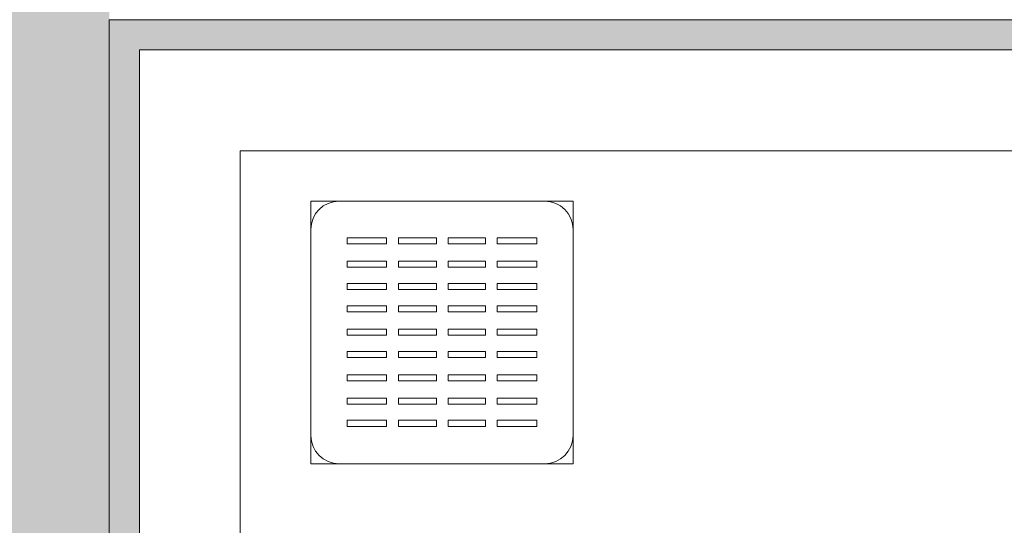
# Model space of a CAD drawing. Header units: millimetres. Extents: x 4.1 to 90.4, y -1.2 to 68.4.
# Tile 76 of 256: x 38.32 to 38.808, y 43.029 to 43.28. Entities that reach past the tile are written whole.
import ezdxf

# ---------------------------------------------------------------- set-up
doc = ezdxf.new("R2010")
doc.units = ezdxf.units.MM
for name, color, linetype, lineweight in [('A-FLOR-PATT', 7, 'Continuous', 15), ('A-WALL', 7, 'Continuous', 5), ('I-WALL', 7, 'Continuous', 5), ('P-SANR-FIXT', 7, 'Continuous', 5)]:
    doc.layers.add(name, color=color, linetype=linetype, lineweight=lineweight)

# ---------------------------------------------------------------- blocks, each defined once
blk = doc.blocks.new('LAG-D2010-APPAREILS SANITAIRES-RECEVEUR DE DOUCHE-900x900mm - LAG-D2010-APPAREILS SANITAIRES-RECEVEUR DE DOUCHE-900x900mm-V15-MUC-LAG-PRO-PLA-ARC-TZN-SS01-AP04B-04RP Maçonnerie')
at = {"layer": 'P-SANR-FIXT', "color": 9, "true_color": 0xc0c0c0}
for p, q in [((0.9, 0.9), (0.1, 0.9)), ((0.1, 0.9), (0.1, 0.48595)), ((0.1, 0.9), (0.9, 0.9)), ((0.1, 0.48595), (0.1, 0.9)), ((0.1, 0.48595), (0.1, 0.9)), ((0.1, 0.9), (0.9, 0.9)), ((0.26494, 0.8751), (0.13494, 0.8751)), ((0.13494, 0.8751), (0.13494, 0.745)), ((0.25094, 0.8751), (0.14894, 0.8751)), ((0.26494, 0.745), (0.26494, 0.8751)), ((0.13494, 0.8611), (0.13494, 0.759)), ((0.26494, 0.759), (0.26494, 0.8611)), ((0.15294, 0.85691), (0.17255, 0.85691)), ((0.15294, 0.85691), (0.15294, 0.85392)), ((0.17255, 0.85392), (0.17255, 0.85691)), ((0.17835, 0.85691), (0.19728, 0.85691)), ((0.17835, 0.85392), (0.17835, 0.85691)), ((0.19728, 0.85392), (0.19728, 0.85691)), ((0.20308, 0.85691), (0.22154, 0.85691)), ((0.20308, 0.85392), (0.20308, 0.85691)), ((0.22154, 0.85392), (0.22154, 0.85691)), ((0.22734, 0.85691), (0.24695, 0.85691)), ((0.22734, 0.85392), (0.22734, 0.85691)), ((0.24695, 0.85392), (0.24695, 0.85691)), ((0.15294, 0.85392), (0.17255, 0.85392)), ((0.17835, 0.85392), (0.19728, 0.85392)), ((0.20308, 0.85392), (0.22154, 0.85392)), ((0.22734, 0.85392), (0.24695, 0.85392)), ((0.15294, 0.84528), (0.17255, 0.84528)), ((0.15294, 0.84528), (0.15294, 0.8423)), ((0.17255, 0.8423), (0.17255, 0.84528)), ((0.17835, 0.84528), (0.19728, 0.84528)), ((0.17835, 0.8423), (0.17835, 0.84528)), ((0.19728, 0.8423), (0.19728, 0.84528)), ((0.20308, 0.84528), (0.22154, 0.84528)), ((0.20308, 0.8423), (0.20308, 0.84528)), ((0.22154, 0.8423), (0.22154, 0.84528)), ((0.22734, 0.84528), (0.24695, 0.84528)), ((0.22734, 0.8423), (0.22734, 0.84528)), ((0.24695, 0.8423), (0.24695, 0.84528)), ((0.15294, 0.8423), (0.17255, 0.8423)), ((0.17835, 0.8423), (0.19728, 0.8423)), ((0.20308, 0.8423), (0.22154, 0.8423)), ((0.22734, 0.8423), (0.24695, 0.8423)), ((0.15294, 0.83428), (0.17255, 0.83428)), ((0.15294, 0.83428), (0.15294, 0.8313)), ((0.15294, 0.8313), (0.17255, 0.8313)), ((0.17255, 0.8313), (0.17255, 0.83428)), ((0.17835, 0.83428), (0.19728, 0.83428)), ((0.17835, 0.8313), (0.17835, 0.83428)), ((0.17835, 0.8313), (0.19728, 0.8313)), ((0.19728, 0.8313), (0.19728, 0.83428)), ((0.20308, 0.83428), (0.22154, 0.83428)), ((0.20308, 0.8313), (0.20308, 0.83428)), ((0.20308, 0.8313), (0.22154, 0.8313)), ((0.22154, 0.8313), (0.22154, 0.83428)), ((0.22734, 0.83428), (0.24695, 0.83428)), ((0.22734, 0.8313), (0.22734, 0.83428)), ((0.22734, 0.8313), (0.24695, 0.8313)), ((0.24695, 0.8313), (0.24695, 0.83428)), ((0.15294, 0.82328), (0.17255, 0.82328)), ((0.15294, 0.82328), (0.15294, 0.8203)), ((0.15294, 0.8203), (0.17255, 0.8203)), ((0.17255, 0.8203), (0.17255, 0.82328)), ((0.17835, 0.82328), (0.19728, 0.82328)), ((0.17835, 0.8203), (0.17835, 0.82328)), ((0.17835, 0.8203), (0.19728, 0.8203)), ((0.19728, 0.8203), (0.19728, 0.82328)), ((0.20308, 0.82328), (0.22154, 0.82328)), ((0.20308, 0.8203), (0.20308, 0.82328)), ((0.20308, 0.8203), (0.22154, 0.8203)), ((0.22154, 0.8203), (0.22154, 0.82328)), ((0.22734, 0.82328), (0.24695, 0.82328)), ((0.22734, 0.8203), (0.22734, 0.82328)), ((0.22734, 0.8203), (0.24695, 0.8203)), ((0.24695, 0.8203), (0.24695, 0.82328)), ((0.15294, 0.81166), (0.17255, 0.81166)), ((0.15294, 0.81166), (0.15294, 0.80867)), ((0.17255, 0.80867), (0.17255, 0.81166)), ((0.17835, 0.81166), (0.19728, 0.81166)), ((0.17835, 0.80867), (0.17835, 0.81166)), ((0.19728, 0.80867), (0.19728, 0.81166)), ((0.20308, 0.81166), (0.22154, 0.81166)), ((0.20308, 0.80867), (0.20308, 0.81166)), ((0.22154, 0.80867), (0.22154, 0.81166)), ((0.22734, 0.81166), (0.24695, 0.81166)), ((0.22734, 0.80867), (0.22734, 0.81166)), ((0.24695, 0.80867), (0.24695, 0.81166)), ((0.15294, 0.80867), (0.17255, 0.80867)), ((0.17835, 0.80867), (0.19728, 0.80867)), ((0.20308, 0.80867), (0.22154, 0.80867)), ((0.22734, 0.80867), (0.24695, 0.80867)), ((0.15294, 0.80066), (0.17255, 0.80066)), ((0.15294, 0.80066), (0.15294, 0.79767)), ((0.17255, 0.79767), (0.17255, 0.80066)), ((0.17835, 0.80066), (0.19728, 0.80066)), ((0.17835, 0.79767), (0.17835, 0.80066)), ((0.19728, 0.79767), (0.19728, 0.80066)), ((0.20308, 0.80066), (0.22154, 0.80066)), ((0.20308, 0.79767), (0.20308, 0.80066)), ((0.22154, 0.79767), (0.22154, 0.80066)), ((0.22734, 0.80066), (0.24695, 0.80066)), ((0.22734, 0.79767), (0.22734, 0.80066)), ((0.24695, 0.79767), (0.24695, 0.80066)), ((0.15294, 0.79767), (0.17255, 0.79767)), ((0.17835, 0.79767), (0.19728, 0.79767)), ((0.20308, 0.79767), (0.22154, 0.79767)), ((0.22734, 0.79767), (0.24695, 0.79767)), ((0.15294, 0.78911), (0.17255, 0.78911)), ((0.15294, 0.78911), (0.15294, 0.78613)), ((0.15294, 0.78613), (0.17255, 0.78613)), ((0.17255, 0.78613), (0.17255, 0.78911)), ((0.17835, 0.78911), (0.19728, 0.78911)), ((0.17835, 0.78613), (0.17835, 0.78911)), ((0.17835, 0.78613), (0.19728, 0.78613)), ((0.19728, 0.78613), (0.19728, 0.78911)), ((0.20308, 0.78911), (0.22154, 0.78911)), ((0.20308, 0.78613), (0.20308, 0.78911)), ((0.20308, 0.78613), (0.22154, 0.78613)), ((0.22154, 0.78613), (0.22154, 0.78911)), ((0.22734, 0.78911), (0.24695, 0.78911)), ((0.22734, 0.78613), (0.22734, 0.78911)), ((0.22734, 0.78613), (0.24695, 0.78613)), ((0.24695, 0.78613), (0.24695, 0.78911)), ((0.15294, 0.77749), (0.17255, 0.77749)), ((0.15294, 0.77749), (0.15294, 0.7745)), ((0.17255, 0.7745), (0.17255, 0.77749)), ((0.17835, 0.77749), (0.19728, 0.77749)), ((0.17835, 0.7745), (0.17835, 0.77749)), ((0.19728, 0.7745), (0.19728, 0.77749)), ((0.20308, 0.77749), (0.22154, 0.77749)), ((0.20308, 0.7745), (0.20308, 0.77749)), ((0.22154, 0.7745), (0.22154, 0.77749)), ((0.22734, 0.77749), (0.24695, 0.77749)), ((0.22734, 0.7745), (0.22734, 0.77749)), ((0.24695, 0.7745), (0.24695, 0.77749)), ((0.15294, 0.7745), (0.17255, 0.7745)), ((0.17835, 0.7745), (0.19728, 0.7745)), ((0.20308, 0.7745), (0.22154, 0.7745)), ((0.22734, 0.7745), (0.24695, 0.7745)), ((0.15294, 0.76649), (0.17255, 0.76649)), ((0.15294, 0.76649), (0.15294, 0.7635)), ((0.17255, 0.7635), (0.17255, 0.76649)), ((0.17835, 0.76649), (0.19728, 0.76649)), ((0.17835, 0.7635), (0.17835, 0.76649)), ((0.19728, 0.7635), (0.19728, 0.76649)), ((0.20308, 0.76649), (0.22154, 0.76649)), ((0.20308, 0.7635), (0.20308, 0.76649)), ((0.22154, 0.7635), (0.22154, 0.76649)), ((0.22734, 0.76649), (0.24695, 0.76649)), ((0.22734, 0.7635), (0.22734, 0.76649)), ((0.24695, 0.7635), (0.24695, 0.76649)), ((0.15294, 0.7635), (0.17255, 0.7635)), ((0.17835, 0.7635), (0.19728, 0.7635)), ((0.20308, 0.7635), (0.22154, 0.7635)), ((0.22734, 0.7635), (0.24695, 0.7635)), ((0.13494, 0.745), (0.26494, 0.745)), ((0.14894, 0.745), (0.25094, 0.745))]:
    blk.add_line(p, q, dxfattribs=at)
for centre, start, end in [((0.14894, 0.8611), 90, 180), ((0.25094, 0.8611), 0, 90), ((0.14894, 0.759), 180, 270), ((0.25094, 0.759), 270, 0)]:
    blk.add_arc(centre, 0.014, start, end, dxfattribs=at)

msp = doc.modelspace()

# ---------------------------------------------------------------- hatches: boundary and pattern name
at = {"layer": 'A-FLOR-PATT'}
h = msp.add_hatch(dxfattribs=at)
h.set_pattern_fill('ANSI31', color=2)
h.set_pattern_definition([(45, (-136.6335, -114.262), (-2.245064, 2.245064), [])])
h.paths.add_polyline_path([(63.81071, 34.5549, 0.224216), (63.09248, 34.21603), (63.81071, 34.21603)])
h.paths.add_polyline_path([(63.81043, 33.6649), (62.88043, 33.6649), (62.88043, 33.6399), (63.81043, 33.6399)], flags=17)
h.paths.add_polyline_path([(63.81043, 33.6799), (62.88206, 33.6799, 0.004038), (62.88129, 33.6649), (63.81043, 33.6649)], flags=17)
h.paths.add_polyline_path([(63.81071, 35.6799), (63.81071, 35.69406), (61.38071, 35.6799), (61.38071, 33.5899), (63.81071, 33.5899), (63.81071, 33.59412), (63.8107, 33.59543), (63.80973, 33.5964), (63.81043, 33.5964), (63.81043, 33.6249), (62.88043, 33.6249), (62.88043, 33.6649), (62.88043, 33.6799), (62.88129, 33.6799, -0.401668), (63.81043, 34.5699), (63.81043, 34.5841), (63.81043, 34.5999), (63.81071, 34.5999)])
h.paths.add_polyline_path([(63.81071, 34.21603), (63.09248, 34.21603, 0.158726), (62.88206, 33.6799), (63.81071, 33.6799)], flags=17)
h.paths.add_polyline_path([(60.42711, 36.71651), (59.58961, 36.71651), (59.58961, 36.74901), (60.42711, 36.74901), (60.42711, 36.73634)], flags=17)
h.paths.add_polyline_path([(58.18211, 45.89219), (58.14961, 45.89219), (58.14961, 46.67969), (58.18211, 46.67969), (58.18211, 46.08016)], flags=17)
h.paths.add_polyline_path([(49.93933, 49.36797), (50.77683, 49.36797), (50.77683, 49.33547), (49.93933, 49.33547), (49.93933, 49.36392)], flags=16)
h.paths.add_polyline_path([(59.68961, 35.84424), (60.42461, 35.84424), (60.42461, 36.71151), (60.42711, 36.71151), (60.42711, 36.71651), (60.46961, 36.71651), (60.46961, 36.72901), (60.51961, 36.72901), (60.51961, 36.74901), (60.58933, 36.74901), (60.58933, 38.07401), (60.51961, 38.07401), (60.51961, 38.09401), (60.46961, 38.09401), (60.46961, 38.10651), (60.42711, 38.10651), (60.42711, 38.11151), (60.42461, 38.11151), (60.42461, 38.18651), (59.67461, 38.18651), (59.67461, 42.43651), (59.70777, 42.43651), (59.70777, 44.16469), (59.56121, 44.16469), (59.56121, 44.37969), (59.57621, 44.37969), (59.57621, 45.67969), (59.56121, 45.68023), (59.56121, 45.71469), (58.18711, 45.71469), (58.18711, 45.79719), (58.16961, 45.79719), (58.16961, 45.84969), (58.18211, 45.84969), (58.18211, 45.89219), (58.18711, 45.89219), (58.18711, 45.89469), (58.50461, 45.89469), (58.50461, 49.48167), (58.0969, 49.48167), (58.0962, 49.48584), (58.0954, 49.48547), (58.0954, 49.52967), (58.07857, 49.53047), (58.0774, 49.53047), (58.0782, 49.6175), (58.0782, 49.61867), (58.0954, 49.61867), (58.0954, 49.64667), (57.1654, 49.64643), (57.1654, 49.61867), (57.18222, 49.61787), (57.1834, 49.61787), (57.1826, 49.53084), (57.1826, 49.52967), (57.1654, 49.52967), (57.1646, 49.48584), (57.1646, 49.48467), (57.1639, 49.48467), (57.1639, 49.48167), (49.94183, 49.48163), (49.94183, 49.37297), (49.93933, 49.37297), (49.93933, 49.36797), (49.89683, 49.36797), (49.89683, 49.35547), (49.84683, 49.35547), (49.84683, 49.33547), (49.05185, 49.33547), (49.05185, 49.36797), (49.84433, 49.36797), (49.84433, 49.37297), (49.76183, 49.37297), (49.76183, 49.48167), (44.25322, 49.48167), (44.25252, 49.48584), (44.25172, 49.48547), (44.25172, 49.49667), (43.32172, 49.49667), (43.32092, 49.48584), (43.32092, 49.48467), (43.32022, 49.48467), (43.32022, 49.48167), (29.00885, 49.48167), (29.00815, 49.48584), (29.00735, 49.48547), (29.00735, 49.52967), (28.99052, 49.53047), (28.98935, 49.53047), (28.99015, 49.6175), (28.99015, 49.61867), (29.00735, 49.61867), (29.00735, 49.64667), (27.54735, 49.64667), (27.54735, 49.61867), (27.56417, 49.61787), (27.56535, 49.61787), (27.56455, 49.53084), (27.56455, 49.52967), (27.54735, 49.52967), (27.54655, 49.48584), (27.54655, 49.48467), (27.54585, 49.48467), (27.54585, 49.48167), (27.28427, 49.48167), (27.28427, 55.03924), (27.25427, 55.03924), (27.25427, 55.05424), (27.21427, 55.05424), (27.21427, 55.20424), (26.39427, 55.20424), (26.39427, 55.05424), (26.35427, 55.05424), (26.35427, 55.03924), (25.91427, 55.03924), (25.91427, 51.33924), (25.25927, 51.33924), (25.25927, 51.03424), (25.24427, 51.03424), (25.24427, 50.99424), (25.09427, 50.99424), (25.09427, 50.11424), (25.24427, 50.11424), (25.24427, 50.07424), (25.25927, 50.07424), (25.25927, 47.87924), (25.28927, 47.87924), (25.28927, 47.86424), (25.32927, 47.86424), (25.32927, 48.68424), (25.36927, 48.68424), (25.36927, 47.86424), (26.18927, 47.86424), (26.18927, 47.87924), (29.20433, 47.87924), (29.20433, 47.86424), (30.10433, 47.86424), (30.10433, 47.87924), (30.46073, 47.87924), (30.46073, 47.86424), (31.36073, 47.86424), (31.36073, 47.87924), (35.79096, 47.87924), (35.79096, 47.86424), (36.69096, 47.86424), (36.69096, 47.87924), (39.96843, 47.87924), (39.96843, 47.86424), (40.86843, 47.86424), (40.86843, 47.87924), (43.96113, 47.87924), (43.96113, 47.86424), (44.86113, 47.86424), (44.86113, 47.87924), (46.45433, 47.87924), (46.45433, 47.86424), (47.35433, 47.86424), (47.35433, 47.87924), (49.76183, 47.87924), (49.76183, 47.97297), (49.84433, 47.97297), (49.84433, 47.97797), (49.05185, 47.97797), (49.05185, 48.01047), (49.84683, 48.01047), (49.84683, 47.99047), (49.89683, 47.99047), (49.89683, 47.97797), (49.93933, 47.97797), (49.93933, 47.97297), (49.94183, 47.97297), (49.94183, 47.87924), (50.96433, 47.87924), (50.96433, 47.9186), (51.91316, 47.9186), (51.91316, 47.86424), (51.92316, 47.86424), (51.92316, 47.87924), (54.00203, 47.87924), (54.00203, 46.68924), (54.13553, 46.68924), (54.13623, 46.68507), (54.13703, 46.68474), (54.13703, 46.67424), (55.06703, 46.67424), (55.06783, 46.68507), (55.06783, 46.68624), (55.06853, 46.68624), (55.06853, 46.68924), (56.48461, 46.68924), (56.48487, 45.89469), (56.78711, 45.89469), (56.78711, 45.89219), (56.79211, 45.89219), (56.79211, 45.84969), (56.80461, 45.84969), (56.80461, 45.79719), (56.78711, 45.79719), (56.78711, 45.71469), (56.48461, 45.71469), (56.48461, 45.61769), (56.49661, 45.61769), (56.49661, 44.31469), (56.48461, 44.31469), (56.48487, 43.68747), (56.49661, 43.68747), (56.49661, 42.58447), (56.48461, 42.58447), (56.48461, 42.38574), (56.48044, 42.38504), (56.48011, 42.38424), (56.46961, 42.38424), (56.46965, 41.45424), (56.48044, 41.45344), (56.48161, 41.45344), (56.48161, 41.45274), (56.48461, 41.45274), (56.48487, 35.85924), (58.88433, 35.85924), (58.88433, 36.71966), (59.51433, 36.71966), (59.51433, 35.84424)])
h.paths.add_polyline_path([(60.58933, 36.71151), (60.58933, 36.71651), (60.52211, 36.71651), (60.52211, 36.71151)], flags=17)
h.paths.add_polyline_path([(59.76745, 38.07401), (59.58961, 38.07401), (59.58961, 38.10651), (60.42711, 38.10651), (60.42711, 38.07401), (59.88447, 38.07401)], flags=16)
h.paths.add_polyline_path([(60.58933, 38.10651), (60.58933, 38.11151), (60.52211, 38.11151), (60.52211, 38.10651), (60.58908, 38.10651)], flags=17)
h.paths.add_polyline_path([(59.19933, 43.66469), (59.13593, 43.67075), (59.07474, 43.68853), (59.01877, 43.71681), (58.96952, 43.75426), (58.92801, 43.7998), (58.89498, 43.85314), (58.87231, 43.91165), (58.86078, 43.97332), (58.86078, 44.03606), (58.87433, 44.10295), (58.89498, 44.15624), (58.92911, 44.21079), (58.97028, 44.25596), (59.02035, 44.29377), (59.08254, 44.32345), (59.14107, 44.33929), (59.20527, 44.34414), (59.26402, 44.33827), (59.32393, 44.32085), (59.37989, 44.29258), (59.42914, 44.25513), (59.47066, 44.20959), (59.50369, 44.15624), (59.52635, 44.09774), (59.53788, 44.03606), (59.53788, 43.97332), (59.52635, 43.91165), (59.50369, 43.85314), (59.46956, 43.79859), (59.42839, 43.75343), (59.37832, 43.71562), (59.31613, 43.68594), (59.26181, 43.67048), (59.20441, 43.66516)], flags=16)
h.paths.add_polyline_path([(56.79616, 45.89219), (56.79211, 45.89219), (56.79211, 46.67969), (56.82461, 46.67969), (56.82461, 45.89219)], flags=16)
h.paths.add_polyline_path([(54.13703, 46.68624), (54.13703, 47.61624), (54.17703, 47.61624), (54.17703, 46.68624)], flags=16)
h.paths.add_polyline_path([(49.94183, 47.97797), (49.93933, 47.97797), (49.93933, 48.01047), (50.77683, 48.01047), (50.77683, 47.97797), (50.36399, 47.97797)], flags=16)
h.paths.add_polyline_path([(56.2244, 48.28965), (56.17307, 48.29218), (56.12345, 48.30558), (56.07525, 48.33139), (56.03829, 48.36207), (56.00665, 48.40257), (55.98435, 48.44887), (55.97242, 48.49886), (55.97242, 48.55531), (55.98164, 48.60154), (56.00274, 48.64941), (56.03458, 48.69233), (56.07307, 48.72601), (56.11896, 48.7511), (56.17109, 48.76579), (56.2214, 48.769), (56.27309, 48.76094), (56.3218, 48.74187), (56.36522, 48.71271), (56.40286, 48.67224), (56.42937, 48.62687), (56.44497, 48.58046), (56.45049, 48.52844), (56.44319, 48.4723), (56.42763, 48.427), (56.40088, 48.38311), (56.3654, 48.34593), (56.32282, 48.31715), (56.27509, 48.2981), (56.23959, 48.29218)], flags=16)
h.paths.add_polyline_path([(43.36172, 48.55467), (43.32172, 48.55467), (43.32172, 49.48467), (43.36172, 49.48467), (43.36172, 49.108)], flags=16)
h.paths.add_polyline_path([(57.1819, 49.53117), (57.1819, 49.61717), (57.1639, 49.61717), (57.16497, 49.53117), (57.1654, 49.53117)], flags=17)
h.paths.add_polyline_path([(58.0789, 49.53117), (58.0969, 49.53117), (58.0969, 49.61717), (58.0789, 49.61717), (58.0789, 49.54421)], flags=17)
h.paths.add_polyline_path([(29.00735, 49.53117), (29.00885, 49.53117), (29.00885, 49.61717), (28.99085, 49.61717), (28.99085, 49.53117), (29.00471, 49.53117)], flags=17)
h.paths.add_polyline_path([(27.56385, 49.53117), (27.56385, 49.61717), (27.54585, 49.61717), (27.54585, 49.53117), (27.54735, 49.53117)], flags=17)
h.paths.add_polyline_path([(63.81071, 33.60912), (63.82243, 33.60912), (63.82243, 33.6384), (63.98743, 33.6384), (63.98743, 34.5564), (63.82243, 34.5564), (63.81071, 34.5564)])
at = {"layer": 'I-WALL'}
for points in [[(38.36453, 41.3699), (38.36453, 41.73421), (38.35666, 41.73531), (38.35666, 41.75502), (38.36453, 41.75502), (38.36453, 41.80735), (38.35353, 41.8084), (38.35353, 41.82785), (38.36453, 41.82855), (38.36453, 41.88021), (38.35666, 41.88131), (38.35666, 41.90102), (38.36453, 41.90102), (38.36453, 42.69421), (38.35666, 42.69531), (38.35666, 42.71502), (38.36453, 42.71502), (38.36453, 42.76735), (38.35353, 42.7684), (38.35353, 42.78785), (38.36453, 42.78855), (38.36453, 42.84021), (38.35666, 42.84131), (38.35666, 42.86102), (38.36453, 42.86102), (38.36453, 43.74205), (38.35666, 43.74316), (38.35666, 43.76287), (38.36453, 43.76287), (38.36453, 43.81519), (38.35353, 43.81624), (38.35353, 43.83569), (38.36453, 43.83639), (38.36453, 43.88805), (38.35666, 43.88916), (38.35666, 43.90887), (38.36453, 43.90887), (38.36453, 44.2599), (38.26453, 44.2599), (38.26453, 43.90887), (38.27241, 43.90887), (38.27241, 43.88812), (38.26453, 43.88792), (38.26453, 43.83599), (38.27553, 43.83454), (38.27553, 43.81527), (38.26453, 43.81509), (38.26453, 43.76287), (38.27241, 43.76287), (38.27241, 43.74212), (38.26453, 43.74192), (38.26453, 42.86102), (38.27241, 42.86102), (38.27241, 42.84027), (38.26453, 42.84007), (38.26453, 42.78814), (38.27553, 42.7867), (38.27553, 42.76742), (38.26453, 42.76725), (38.26453, 42.71502), (38.27241, 42.71502), (38.27241, 42.69427), (38.26453, 42.69407), (38.26453, 41.90102), (38.27241, 41.90102), (38.27241, 41.88027), (38.26453, 41.88007), (38.26453, 41.82814), (38.27553, 41.8267), (38.27553, 41.80742), (38.26453, 41.80725), (38.26453, 41.75502), (38.27241, 41.75502), (38.27241, 41.73427), (38.26453, 41.73407), (38.26453, 41.3699)], [(38.37953, 43.2649), (39.27953, 43.2649), (39.27953, 43.2799), (38.36453, 43.2799), (38.36453, 43.2649)]]:
    msp.add_hatch(color=9, dxfattribs=at).paths.add_polyline_path(points)
h = msp.add_hatch(color=9, dxfattribs=at)
h.paths.add_polyline_path([(38.37953, 42.3499), (38.37953, 42.69407), (38.36453, 42.69407), (38.36453, 42.3499)])
h.paths.add_polyline_path([(38.3737, 42.71502), (38.37953, 42.71502), (38.37953, 42.76725), (38.36453, 42.76725), (38.36453, 42.71502)])
h.paths.add_polyline_path([(38.36453, 42.78814), (38.37953, 42.78855), (38.37953, 42.84007), (38.36453, 42.84007), (38.36453, 42.78855)])
h.paths.add_polyline_path([(38.37953, 42.86102), (38.37953, 43.2649), (38.36453, 43.2649), (38.36453, 42.86102), (38.37127, 42.86102)])

# ---------------------------------------------------------------- linework, layer by layer
at = {"layer": 'A-WALL'}
msp.add_line((38.36453, 43.2799), (39.26453, 43.2799), dxfattribs=at)
at = {"layer": 'I-WALL', "lineweight": 13}
for p, q in [((38.36453, 43.2799), (38.36453, 42.86102)), ((38.37953, 43.2649), (39.27953, 43.2649)), ((38.37953, 42.86096), (38.37953, 43.2649))]:
    msp.add_line(p, q, dxfattribs=at)

# ---------------------------------------------------------------- block references
at = {"layer": 'P-SANR-FIXT', "color": 9, "true_color": 0xc0c0c0}
msp.add_blockref('LAG-D2010-APPAREILS SANITAIRES-RECEVEUR DE DOUCHE-900x900mm - LAG-D2010-APPAREILS SANITAIRES-RECEVEUR DE DOUCHE-900x900mm-V15-MUC-LAG-PRO-PLA-ARC-TZN-SS01-AP04B-04RP Maçonnerie', (38.32953, 42.3149), dxfattribs=at)

doc.saveas('drawing.dxf')
